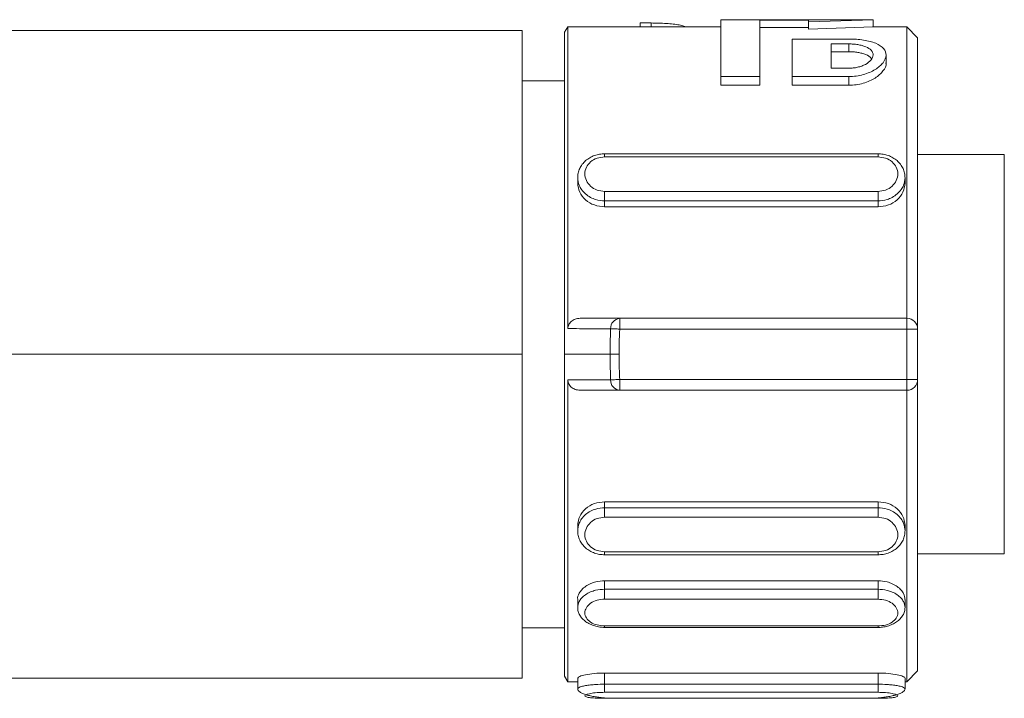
# Model space of a CAD drawing. Header units: millimetres. Extents: x -450 to 1926, y -64 to 425.
# Tile 41 of 41: x 1899 to 1926, y 155 to 174. Entities that reach past the tile are written whole.
import ezdxf

# ---------------------------------------------------------------- set-up
doc = ezdxf.new("R2010")
doc.units = ezdxf.units.MM
doc.linetypes.add('SLD-Solid', pattern=[0])

msp = doc.modelspace()

# ---------------------------------------------------------------- linework, layer by layer
at = {"color": 7, "linetype": 'SLD-Solid', "lineweight": 18}
for p, q in [((1922.304, 173.885), (1918.072, 173.885)), ((1918.072, 172.306), (1918.072, 173.885)), ((1920.502, 173.869), (1919.152, 173.869)), ((1919.152, 172.306), (1919.152, 173.869)), ((1920.502, 173.827), (1922.302, 173.885)), ((1920.502, 173.827), (1920.502, 173.869)), ((1920.502, 173.626), (1920.502, 173.827)), ((1922.302, 173.685), (1922.302, 173.885)), ((1912.549, 173.585), (1897.948, 173.585)), ((1912.549, 164.585), (1912.549, 173.585)), ((1913.816, 173.685), (1913.719, 173.535)), ((1913.719, 173.535), (1913.719, 164.585)), ((1918.072, 173.685), (1913.816, 173.685)), ((1913.816, 165.298), (1913.816, 173.685)), ((1915.822, 173.685), (1915.822, 173.793)), ((1916.128, 173.793), (1915.822, 173.793)), ((1916.128, 173.685), (1916.128, 173.793)), ((1920.502, 173.669), (1919.152, 173.669)), ((1920.502, 173.626), (1922.302, 173.685)), ((1923.239, 173.685), (1922.289, 173.685)), ((1923.539, 173.385), (1923.239, 173.685)), ((1921.627, 173.348), (1920.052, 173.348)), ((1920.052, 172.306), (1920.052, 173.348)), ((1923.539, 173.385), (1923.539, 165.285)), ((1921.627, 173.211), (1921.132, 173.211)), ((1921.132, 172.536), (1921.132, 173.211)), ((1921.627, 172.995), (1921.132, 172.995)), ((1921.627, 172.995), (1921.627, 173.211)), ((1922.662, 172.683), (1922.662, 172.907)), ((1921.627, 172.536), (1921.132, 172.536)), ((1913.719, 172.185), (1912.549, 172.185)), ((1918.072, 172.064), (1918.072, 172.306)), ((1919.152, 172.306), (1918.072, 172.306)), ((1919.152, 172.064), (1919.152, 172.306)), ((1920.052, 172.064), (1920.052, 172.306)), ((1921.627, 172.306), (1920.052, 172.306)), ((1921.627, 172.064), (1921.627, 172.306)), ((1919.152, 172.064), (1918.072, 172.064)), ((1921.627, 172.064), (1920.052, 172.064)), ((1922.439, 170.157), (1914.839, 170.157)), ((1914.839, 170.153), (1914.839, 170.153)), ((1922.439, 170.071), (1914.839, 170.071)), ((1922.439, 170.153), (1922.439, 170.153)), ((1925.949, 170.135), (1923.539, 170.135)), ((1925.949, 170.135), (1925.949, 159.035)), ((1914.089, 169.496), (1914.089, 169.34)), ((1923.189, 169.34), (1923.189, 169.496)), ((1914.839, 169.113), (1922.439, 169.113)), ((1914.839, 168.848), (1922.439, 168.848)), ((1914.839, 168.848), (1914.839, 168.684)), ((1922.439, 168.684), (1914.839, 168.684)), ((1922.439, 168.848), (1922.439, 168.684)), ((1915.257, 165.585), (1915.257, 165.285)), ((1923.239, 165.585), (1915.257, 165.585)), ((1923.239, 165.585), (1923.239, 165.285)), ((1923.239, 165.285), (1915.257, 165.285)), ((1923.239, 165.285), (1923.239, 163.885)), ((1923.239, 165.285), (1923.539, 165.285)), ((1923.539, 165.285), (1923.539, 163.885)), ((1912.549, 164.585), (1897.175, 164.585)), ((1912.549, 155.585), (1912.549, 164.585)), ((1913.719, 164.585), (1914.99, 164.585)), ((1913.719, 164.585), (1913.719, 155.635)), ((1915.242, 164.585), (1914.99, 164.585)), ((1913.816, 155.485), (1913.816, 163.872)), ((1915.257, 163.885), (1915.257, 163.585)), ((1923.239, 163.885), (1915.257, 163.885)), ((1923.539, 163.885), (1923.239, 163.885)), ((1923.239, 163.885), (1923.239, 163.585)), ((1923.539, 163.885), (1923.539, 155.785)), ((1923.239, 163.585), (1915.257, 163.585)), ((1923.239, 155.485), (1923.239, 163.585)), ((1922.439, 160.486), (1914.839, 160.486)), ((1914.839, 160.486), (1914.839, 160.321)), ((1922.439, 160.486), (1922.439, 160.321)), ((1922.439, 160.321), (1914.839, 160.321)), ((1922.439, 160.056), (1914.839, 160.056)), ((1914.089, 159.83), (1914.089, 159.673)), ((1923.189, 159.673), (1923.189, 159.83)), ((1914.839, 159.098), (1922.439, 159.098)), ((1923.539, 159.035), (1925.949, 159.035)), ((1914.839, 159.017), (1914.839, 159.016)), ((1914.839, 159.013), (1922.439, 159.013)), ((1922.439, 159.017), (1922.439, 159.016)), ((1922.439, 158.288), (1914.839, 158.288)), ((1914.839, 158.288), (1914.839, 158.053)), ((1922.439, 158.288), (1922.439, 158.053)), ((1922.439, 158.053), (1914.839, 158.053)), ((1914.089, 157.77), (1914.089, 157.546)), ((1922.439, 157.778), (1914.839, 157.779)), ((1923.189, 157.544), (1923.189, 157.768)), ((1912.549, 156.985), (1913.719, 156.985)), ((1914.839, 157.036), (1922.439, 157.035)), ((1914.839, 156.996), (1914.839, 156.995)), ((1914.839, 156.993), (1922.439, 156.993)), ((1922.439, 156.996), (1922.439, 156.994)), ((1923.239, 155.485), (1923.539, 155.785)), ((1897.948, 155.585), (1912.549, 155.585)), ((1913.719, 155.635), (1913.816, 155.485)), ((1913.816, 155.485), (1914.089, 155.485)), ((1914.089, 155.585), (1914.089, 155.288)), ((1922.439, 155.726), (1914.839, 155.726)), ((1914.839, 155.726), (1914.839, 155.415)), ((1922.439, 155.726), (1922.439, 155.415)), ((1923.189, 155.288), (1923.189, 155.585)), ((1923.189, 155.485), (1923.239, 155.485)), ((1922.439, 155.415), (1914.839, 155.415)), ((1922.439, 155.19), (1914.839, 155.19)), ((1914.839, 155.023), (1914.839, 155.025)), ((1914.839, 155.023), (1922.439, 155.023)), ((1914.839, 155.023), (1922.439, 155.023)), ((1922.439, 155.023), (1922.439, 155.025))]:
    msp.add_line(p, q, dxfattribs=at)
at = {"color": 7, "linetype": 'SLD-Solid', "lineweight": 18, "flags": 128}
for points in [[(1915.257, 165.285), (1915.219, 165.286), (1915.183, 165.288), (1915.147, 165.289), (1915.114, 165.291), (1915.082, 165.292), (1915.053, 165.293), (1915.027, 165.294), (1915.005, 165.295)], [(1915.257, 163.885), (1915.219, 163.883), (1915.183, 163.882), (1915.147, 163.88), (1915.114, 163.879), (1915.082, 163.877), (1915.053, 163.876), (1915.027, 163.875), (1915.005, 163.874)]]:
    msp.add_lwpolyline(points, dxfattribs=at)
at = {"color": 7, "linetype": 'SLD-Solid', "lineweight": 18}
for centre, radius, start, end in [((1915.282, 165.309), 0.277, 95.2132, 182.7759), ((1923.239, 165.285), 0.3, 0, 90), ((1915.282, 163.861), 0.277, 177.2241, 264.7868), ((1923.239, 163.885), 0.3, 270, 360)]:
    msp.add_arc(centre, radius, start, end, dxfattribs=at)
for points, knots in [([(1916.128, 173.793), (1916.201, 173.792), (1916.346, 173.791), (1916.555, 173.781), (1916.748, 173.765), (1916.913, 173.74), (1917.032, 173.714), (1917.079, 173.692), (1917.095, 173.685)], [0, 0, 0, 0, 0.179583, 0.359148, 0.538949, 0.719122, 0.900871, 1, 1, 1, 1]), ([(1923.239, 165.585), (1923.239, 166.674), (1923.239, 168.852), (1923.239, 171.5), (1923.239, 173.331), (1923.239, 173.567), (1923.239, 173.685)], [0, 0, 0, 0, 0.25, 0.500001, 0.750001, 1, 1, 1, 1]), ([(1921.627, 172.306), (1921.696, 172.308), (1921.835, 172.314), (1922.098, 172.37), (1922.381, 172.494), (1922.602, 172.691), (1922.688, 172.899), (1922.62, 173.089), (1922.432, 173.213), (1922.221, 173.283), (1922.038, 173.32), (1921.837, 173.344), (1921.697, 173.346), (1921.627, 173.348)], [0, 0, 0, 0, 0.060058, 0.121373, 0.242824, 0.369606, 0.499838, 0.629592, 0.754948, 0.816741, 0.877799, 0.939002, 1, 1, 1, 1]), ([(1921.627, 173.211), (1921.67, 173.21), (1921.755, 173.209), (1921.88, 173.193), (1921.996, 173.169), (1922.136, 173.122), (1922.267, 173.037), (1922.321, 172.907), (1922.263, 172.766), (1922.13, 172.66), (1921.989, 172.596), (1921.874, 172.562), (1921.752, 172.54), (1921.668, 172.537), (1921.627, 172.536)], [0, 0, 0, 0, 0.057105, 0.114428, 0.173671, 0.233723, 0.36062, 0.496135, 0.63549, 0.767447, 0.828611, 0.888423, 0.944616, 1, 1, 1, 1]), ([(1921.627, 172.995), (1921.669, 172.994), (1921.754, 172.992), (1921.878, 172.977), (1921.995, 172.952), (1922.132, 172.904), (1922.235, 172.851), (1922.253, 172.801), (1922.255, 172.794)], [0, 0, 0, 0, 0.147433, 0.2973, 0.450458, 0.607709, 0.938235, 1, 1, 1, 1]), ([(1921.627, 172.064), (1921.695, 172.066), (1921.835, 172.072), (1922.097, 172.13), (1922.383, 172.259), (1922.59, 172.458), (1922.685, 172.611), (1922.659, 172.679), (1922.658, 172.683)], [0, 0, 0, 0, 0.116575, 0.238467, 0.477224, 0.727651, 0.985227, 1, 1, 1, 1]), ([(1914.839, 170.156), (1914.791, 170.154), (1914.696, 170.15), (1914.555, 170.113), (1914.424, 170.053), (1914.307, 169.97), (1914.211, 169.867), (1914.14, 169.749), (1914.095, 169.621), (1914.091, 169.531), (1914.089, 169.486)], [0, 0, 0, 0, 0.1212534, 0.2440829, 0.3683058, 0.4936162, 0.6197133, 0.7463135, 0.8731525, 1, 1, 1, 1]), ([(1914.839, 170.071), (1914.767, 170.064), (1914.622, 170.05), (1914.439, 169.943), (1914.317, 169.788), (1914.274, 169.601), (1914.317, 169.412), (1914.439, 169.25), (1914.622, 169.136), (1914.767, 169.121), (1914.839, 169.113)], [0, 0, 0, 0, 0.123379, 0.248042, 0.373666, 0.499948, 0.626271, 0.751961, 0.876673, 1, 1, 1, 1]), ([(1914.839, 170.071), (1914.839, 170.09), (1914.839, 170.127), (1914.839, 170.154), (1914.839, 170.153), (1914.839, 170.153)], [0, 0, 0, 0, 0.425655, 0.85131, 1, 1, 1, 1]), ([(1923.189, 169.486), (1923.186, 169.531), (1923.182, 169.621), (1923.137, 169.749), (1923.066, 169.867), (1922.97, 169.97), (1922.853, 170.053), (1922.722, 170.113), (1922.581, 170.15), (1922.486, 170.154), (1922.439, 170.156)], [0, 0, 0, 0, 0.126847, 0.253686, 0.380287, 0.506384, 0.631694, 0.755917, 0.878746, 1, 1, 1, 1]), ([(1922.439, 170.071), (1922.439, 170.09), (1922.439, 170.127), (1922.439, 170.154), (1922.439, 170.153), (1922.439, 170.153)], [0, 0, 0, 0, 0.425649, 0.851299, 1, 1, 1, 1]), ([(1922.439, 169.113), (1922.51, 169.121), (1922.655, 169.136), (1922.838, 169.25), (1922.96, 169.412), (1923.003, 169.601), (1922.96, 169.788), (1922.838, 169.943), (1922.655, 170.05), (1922.51, 170.064), (1922.439, 170.071)], [0, 0, 0, 0, 0.123327, 0.248039, 0.373729, 0.500052, 0.626334, 0.751958, 0.876621, 1, 1, 1, 1]), ([(1914.089, 169.494), (1914.097, 169.422), (1914.11, 169.305), (1914.197, 169.153), (1914.303, 169.036), (1914.438, 168.944), (1914.616, 168.867), (1914.754, 168.856), (1914.839, 168.848)], [0, 0, 0, 0, 0.213656, 0.347684, 0.49875, 0.649875, 0.783934, 1, 1, 1, 1]), ([(1922.439, 168.848), (1922.523, 168.856), (1922.661, 168.867), (1922.839, 168.944), (1922.974, 169.036), (1923.08, 169.153), (1923.167, 169.305), (1923.18, 169.422), (1923.188, 169.494)], [0, 0, 0, 0, 0.216065, 0.350124, 0.501248, 0.652323, 0.786354, 1, 1, 1, 1]), ([(1914.089, 169.34), (1914.1, 169.255), (1914.122, 169.087), (1914.296, 168.869), (1914.544, 168.714), (1914.74, 168.694), (1914.839, 168.684)], [0, 0, 0, 0, 0.249687, 0.500001, 0.750456, 1, 1, 1, 1]), ([(1922.439, 168.684), (1922.537, 168.694), (1922.733, 168.714), (1922.981, 168.869), (1923.155, 169.087), (1923.177, 169.255), (1923.189, 169.34)], [0, 0, 0, 0, 0.249544, 0.5, 0.750314, 1, 1, 1, 1]), ([(1913.816, 165.298), (1913.817, 165.316), (1913.819, 165.352), (1913.838, 165.405), (1913.867, 165.455), (1913.922, 165.515), (1914.019, 165.572), (1914.108, 165.58), (1914.155, 165.585)], [0, 0, 0, 0, 0.110875, 0.221865, 0.339814, 0.459018, 0.715696, 1, 1, 1, 1]), ([(1914.155, 165.585), (1914.353, 165.585), (1914.72, 165.585), (1915.087, 165.585), (1915.257, 165.585)], [0, 0, 0, 0, 0.537091, 1, 1, 1, 1]), ([(1913.816, 165.298), (1914.029, 165.297), (1914.425, 165.296), (1914.821, 165.296), (1915.005, 165.295)], [0, 0, 0, 0, 0.536875, 1, 1, 1, 1]), ([(1915.005, 165.295), (1915, 165.163), (1914.992, 164.926), (1914.991, 164.689), (1914.99, 164.585)], [0, 0, 0, 0, 0.560229, 1, 1, 1, 1]), ([(1915.257, 165.285), (1915.252, 165.154), (1915.243, 164.921), (1915.242, 164.687), (1915.242, 164.585)], [0, 0, 0, 0, 0.5602275, 1, 1, 1, 1]), ([(1914.99, 164.585), (1914.991, 164.452), (1914.992, 164.215), (1915.001, 163.978), (1915.005, 163.874)], [0, 0, 0, 0, 0.56078, 1, 1, 1, 1]), ([(1915.242, 164.585), (1915.243, 164.454), (1915.244, 164.22), (1915.253, 163.987), (1915.257, 163.885)], [0, 0, 0, 0, 0.560824, 1, 1, 1, 1]), ([(1915.005, 163.874), (1914.777, 163.874), (1914.381, 163.873), (1913.985, 163.872), (1913.816, 163.872)], [0, 0, 0, 0, 0.574348, 1, 1, 1, 1]), ([(1914.155, 163.585), (1914.108, 163.589), (1914.019, 163.598), (1913.922, 163.655), (1913.867, 163.715), (1913.838, 163.764), (1913.819, 163.817), (1913.817, 163.854), (1913.816, 163.872)], [0, 0, 0, 0, 0.284304, 0.540981, 0.660138, 0.778134, 0.889103, 1, 1, 1, 1]), ([(1915.257, 163.585), (1915.046, 163.585), (1914.679, 163.585), (1914.312, 163.585), (1914.155, 163.585)], [0, 0, 0, 0, 0.572906, 1, 1, 1, 1]), ([(1914.839, 160.486), (1914.74, 160.476), (1914.544, 160.455), (1914.296, 160.301), (1914.122, 160.083), (1914.1, 159.914), (1914.089, 159.83)], [0, 0, 0, 0, 0.249544, 0.499999, 0.750313, 1, 1, 1, 1]), ([(1923.189, 159.83), (1923.177, 159.914), (1923.155, 160.083), (1922.981, 160.301), (1922.733, 160.455), (1922.537, 160.476), (1922.439, 160.486)], [0, 0, 0, 0, 0.249686, 0.5, 0.750456, 1, 1, 1, 1]), ([(1914.839, 160.321), (1914.754, 160.314), (1914.616, 160.302), (1914.439, 160.226), (1914.303, 160.134), (1914.197, 160.017), (1914.11, 159.864), (1914.097, 159.747), (1914.089, 159.676)], [0, 0, 0, 0, 0.215926, 0.350013, 0.501231, 0.652319, 0.786352, 1, 1, 1, 1]), ([(1923.188, 159.676), (1923.18, 159.747), (1923.167, 159.864), (1923.08, 160.017), (1922.974, 160.134), (1922.839, 160.226), (1922.661, 160.302), (1922.523, 160.314), (1922.439, 160.321)], [0, 0, 0, 0, 0.213648, 0.34768, 0.498755, 0.649878, 0.783936, 1, 1, 1, 1]), ([(1914.839, 160.056), (1914.767, 160.049), (1914.622, 160.034), (1914.439, 159.919), (1914.317, 159.758), (1914.274, 159.568), (1914.317, 159.382), (1914.439, 159.227), (1914.622, 159.119), (1914.767, 159.105), (1914.839, 159.098)], [0, 0, 0, 0, 0.123379, 0.248042, 0.373666, 0.499948, 0.626271, 0.751961, 0.876673, 1, 1, 1, 1]), ([(1922.439, 159.098), (1922.51, 159.105), (1922.655, 159.119), (1922.838, 159.227), (1922.96, 159.382), (1923.003, 159.568), (1922.96, 159.758), (1922.838, 159.919), (1922.655, 160.034), (1922.51, 160.049), (1922.439, 160.056)], [0, 0, 0, 0, 0.123378, 0.248041, 0.373662, 0.49995, 0.626272, 0.751963, 0.876674, 1, 1, 1, 1]), ([(1914.089, 159.683), (1914.091, 159.638), (1914.095, 159.549), (1914.14, 159.42), (1914.211, 159.302), (1914.307, 159.2), (1914.424, 159.117), (1914.556, 159.057), (1914.696, 159.019), (1914.791, 159.015), (1914.839, 159.013)], [0, 0, 0, 0, 0.126846, 0.253683, 0.380284, 0.506381, 0.631692, 0.755908, 0.878745, 1, 1, 1, 1]), ([(1922.439, 159.013), (1922.486, 159.015), (1922.581, 159.019), (1922.722, 159.057), (1922.853, 159.117), (1922.97, 159.2), (1923.066, 159.302), (1923.137, 159.42), (1923.182, 159.549), (1923.186, 159.638), (1923.189, 159.683)], [0, 0, 0, 0, 0.121253, 0.244083, 0.368306, 0.493616, 0.619713, 0.746313, 0.873152, 1, 1, 1, 1]), ([(1914.839, 159.098), (1914.839, 159.08), (1914.839, 159.042), (1914.839, 159.016), (1914.839, 159.016), (1914.839, 159.017)], [0, 0, 0, 0, 0.42565, 0.8513, 1, 1, 1, 1]), ([(1922.439, 159.098), (1922.439, 159.08), (1922.439, 159.042), (1922.439, 159.016), (1922.439, 159.016), (1922.439, 159.017)], [0, 0, 0, 0, 0.425655, 0.85131, 1, 1, 1, 1]), ([(1914.839, 158.29), (1914.754, 158.284), (1914.618, 158.275), (1914.443, 158.214), (1914.309, 158.141), (1914.2, 158.047), (1914.119, 157.925), (1914.075, 157.828), (1914.09, 157.772), (1914.09, 157.77)], [0, 0, 0, 0, 0.215003, 0.34544, 0.490903, 0.643901, 0.77868, 0.992755, 1, 1, 1, 1]), ([(1923.187, 157.768), (1923.18, 157.824), (1923.168, 157.915), (1923.083, 158.037), (1922.977, 158.132), (1922.842, 158.209), (1922.663, 158.272), (1922.524, 158.282), (1922.439, 158.288)], [0, 0, 0, 0, 0.210581, 0.344603, 0.495732, 0.64809, 0.783074, 1, 1, 1, 1]), ([(1914.839, 158.055), (1914.753, 158.049), (1914.615, 158.039), (1914.438, 157.979), (1914.303, 157.906), (1914.197, 157.814), (1914.11, 157.694), (1914.097, 157.602), (1914.089, 157.546)], [0, 0, 0, 0, 0.217158, 0.350569, 0.500248, 0.651178, 0.785001, 1, 1, 1, 1]), ([(1923.188, 157.544), (1923.18, 157.601), (1923.167, 157.692), (1923.08, 157.812), (1922.974, 157.905), (1922.839, 157.977), (1922.661, 158.038), (1922.523, 158.047), (1922.439, 158.053)], [0, 0, 0, 0, 0.215201, 0.348959, 0.499681, 0.650696, 0.784564, 1, 1, 1, 1]), ([(1914.839, 157.779), (1914.767, 157.774), (1914.622, 157.763), (1914.439, 157.671), (1914.317, 157.543), (1914.274, 157.395), (1914.317, 157.251), (1914.439, 157.133), (1914.622, 157.052), (1914.767, 157.041), (1914.839, 157.036)], [0, 0, 0, 0, 0.1232181, 0.2479402, 0.3735867, 0.499886, 0.6262245, 0.7519299, 0.8766576, 1, 1, 1, 1]), ([(1922.439, 157.035), (1922.51, 157.04), (1922.655, 157.049), (1922.838, 157.131), (1922.96, 157.249), (1923.003, 157.393), (1922.96, 157.541), (1922.838, 157.669), (1922.655, 157.76), (1922.51, 157.772), (1922.439, 157.778)], [0, 0, 0, 0, 0.1231666, 0.2479378, 0.3736502, 0.4999897, 0.6262864, 0.7519262, 0.8766052, 1, 1, 1, 1]), ([(1914.089, 157.551), (1914.091, 157.513), (1914.096, 157.438), (1914.143, 157.332), (1914.215, 157.234), (1914.313, 157.15), (1914.431, 157.082), (1914.562, 157.032), (1914.7, 157), (1914.793, 156.996), (1914.839, 156.993)], [0, 0, 0, 0, 0.128082, 0.256108, 0.383702, 0.510437, 0.635866, 0.759527, 0.881004, 1, 1, 1, 1]), ([(1922.426, 156.992), (1922.472, 156.993), (1922.566, 156.997), (1922.706, 157.028), (1922.84, 157.077), (1922.959, 157.145), (1923.059, 157.23), (1923.133, 157.328), (1923.181, 157.436), (1923.186, 157.511), (1923.189, 157.549)], [0, 0, 0, 0, 0.118985, 0.240462, 0.364116, 0.489545, 0.616282, 0.743879, 0.87191, 1, 1, 1, 1]), ([(1914.839, 157.036), (1914.839, 157.022), (1914.839, 156.997), (1914.839, 156.996), (1914.839, 156.996)], [0, 0, 0, 0, 0.567425, 1, 1, 1, 1]), ([(1922.439, 157.035), (1922.439, 157.021), (1922.439, 156.997), (1922.439, 156.996), (1922.439, 156.996)], [0, 0, 0, 0, 0.570971, 1, 1, 1, 1]), ([(1914.839, 155.726), (1914.74, 155.724), (1914.544, 155.718), (1914.296, 155.68), (1914.122, 155.631), (1914.1, 155.6), (1914.089, 155.585)], [0, 0, 0, 0, 0.249544, 0.499999, 0.750313, 1, 1, 1, 1]), ([(1923.189, 155.585), (1923.177, 155.6), (1923.155, 155.631), (1922.981, 155.68), (1922.733, 155.718), (1922.537, 155.724), (1922.439, 155.726)], [0, 0, 0, 0, 0.249686, 0.5, 0.750456, 1, 1, 1, 1]), ([(1914.839, 155.415), (1914.754, 155.413), (1914.616, 155.41), (1914.439, 155.394), (1914.303, 155.375), (1914.197, 155.352), (1914.11, 155.322), (1914.097, 155.301), (1914.089, 155.288)], [0, 0, 0, 0, 0.215494, 0.349314, 0.500231, 0.651017, 0.784783, 1, 1, 1, 1]), ([(1914.089, 155.29), (1914.092, 155.274), (1914.098, 155.243), (1914.147, 155.198), (1914.223, 155.157), (1914.324, 155.121), (1914.444, 155.089), (1914.574, 155.064), (1914.708, 155.045), (1914.796, 155.037), (1914.839, 155.033)], [0, 0, 0, 0, 0.130834, 0.2615, 0.39128, 0.519376, 0.644979, 0.767322, 0.88579, 1, 1, 1, 1]), ([(1923.189, 155.288), (1923.18, 155.301), (1923.167, 155.322), (1923.08, 155.352), (1922.974, 155.375), (1922.839, 155.394), (1922.661, 155.41), (1922.523, 155.413), (1922.439, 155.415)], [0, 0, 0, 0, 0.215228, 0.348991, 0.499768, 0.650685, 0.784505, 1, 1, 1, 1]), ([(1922.439, 155.033), (1922.481, 155.037), (1922.569, 155.045), (1922.703, 155.064), (1922.833, 155.089), (1922.953, 155.121), (1923.054, 155.157), (1923.13, 155.198), (1923.18, 155.243), (1923.186, 155.274), (1923.189, 155.29)], [0, 0, 0, 0, 0.1142104, 0.2326787, 0.3550218, 0.4806246, 0.6087204, 0.7385005, 0.8691658, 1, 1, 1, 1]), ([(1914.839, 155.19), (1914.767, 155.188), (1914.622, 155.184), (1914.439, 155.158), (1914.317, 155.125), (1914.274, 155.089), (1914.317, 155.059), (1914.439, 155.038), (1914.622, 155.026), (1914.767, 155.024), (1914.839, 155.023)], [0, 0, 0, 0, 0.123379, 0.248042, 0.373666, 0.499948, 0.626271, 0.751961, 0.876673, 1, 1, 1, 1]), ([(1914.839, 155.025), (1914.839, 155.024), (1914.839, 155.023), (1914.839, 155.033), (1914.839, 155.034)], [0, 0, 0, 0, 0.886198, 1, 1, 1, 1]), ([(1922.439, 155.023), (1922.51, 155.024), (1922.655, 155.026), (1922.838, 155.038), (1922.96, 155.059), (1923.003, 155.089), (1922.96, 155.125), (1922.838, 155.158), (1922.655, 155.184), (1922.51, 155.188), (1922.439, 155.19)], [0, 0, 0, 0, 0.123327, 0.248039, 0.373729, 0.500052, 0.626334, 0.751958, 0.876621, 1, 1, 1, 1]), ([(1922.439, 155.025), (1922.439, 155.024), (1922.439, 155.023), (1922.439, 155.033), (1922.439, 155.034)], [0, 0, 0, 0, 0.886143, 1, 1, 1, 1])]:
    msp.add_open_spline(points, degree=3, knots=knots, dxfattribs=at)
for points in [[(1914.839, 169.113), (1914.839, 169.09), (1914.839, 169.043), (1914.839, 168.965), (1914.839, 168.895), (1914.839, 168.864), (1914.839, 168.848)], [(1922.439, 169.113), (1922.439, 169.09), (1922.439, 169.043), (1922.439, 168.965), (1922.439, 168.895), (1922.439, 168.864), (1922.439, 168.848)], [(1914.839, 160.056), (1914.839, 160.08), (1914.839, 160.127), (1914.839, 160.204), (1914.839, 160.275), (1914.839, 160.306), (1914.839, 160.321)], [(1922.439, 160.056), (1922.439, 160.08), (1922.439, 160.127), (1922.439, 160.204), (1922.439, 160.275), (1922.439, 160.306), (1922.439, 160.321)], [(1914.839, 157.779), (1914.839, 157.799), (1914.839, 157.839), (1914.839, 157.914), (1914.839, 157.991), (1914.839, 158.032), (1914.839, 158.053)], [(1922.439, 157.778), (1922.439, 157.798), (1922.439, 157.838), (1922.439, 157.914), (1922.439, 157.99), (1922.439, 158.032), (1922.439, 158.053)], [(1914.839, 155.19), (1914.839, 155.197), (1914.839, 155.213), (1914.839, 155.269), (1914.839, 155.339), (1914.839, 155.389), (1914.839, 155.415)], [(1922.439, 155.19), (1922.439, 155.197), (1922.439, 155.213), (1922.439, 155.269), (1922.439, 155.339), (1922.439, 155.389), (1922.439, 155.415)]]:
    msp.add_open_spline(points, degree=3, dxfattribs=at)

doc.saveas('drawing.dxf')
